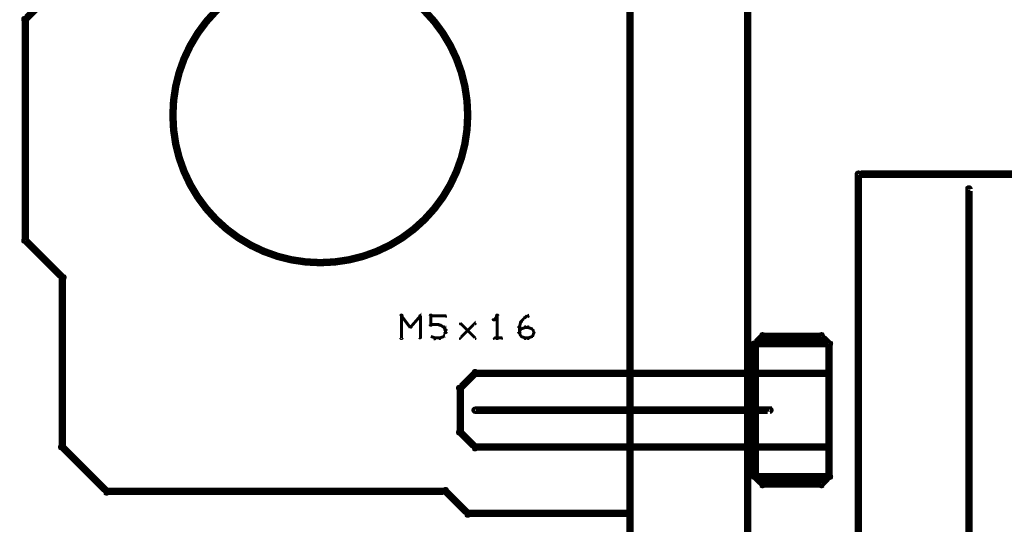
# Model space of a CAD drawing. Extents: x 26 to 524, y 33 to 520.
# Tile 75 of 95: x 327 to 394, y 340 to 374. Entities that reach past the tile are written whole.
import ezdxf

# ---------------------------------------------------------------- set-up
doc = ezdxf.new("R2010")
doc.units = 0
for name, color, linetype in [('BOTTOM', 22, 'CONTINUOUS'), ('DRAWING', 1, 'CONTINUOUS'), ('DRAWING2', 4, 'CONTINUOUS'), ('OUTLINES', 5, 'CONTINUOUS')]:
    doc.layers.add(name, color=color, linetype=linetype)

msp = doc.modelspace()

# ---------------------------------------------------------------- linework, layer by layer
at = {"layer": 'BOTTOM', "color": 251}
msp.add_lwpolyline([(347.5, 377.4, 0.3, 0.3, 1), (347.5, 377.6, 0, 0, 0), (347.5, 377.5, 0, 0, 0), (347.5, 377.5, 0.5, 0.5, 1), (347.5, 357.5, 0, 0, 0), (347.5, 357.5, 0.3, 0.3, 0), (347.5, 357.4, 0.3, 0.3, 1), (347.5, 357.6, 0, 0, 0), (347.5, 357.6, 0.3, 0.3, 1), (347.5, 357.4, 0, 0, 0), (347.5, 357.5, 0, 0, 0), (347.5, 357.5, 0.5, 0.5, 1), (347.5, 377.5, 0.5, 0.5, 0), (347.5, 377.5, 0, 0, 0), (347.5, 377.5, 0.3, 0.3, 0), (347.5, 377.6, 0.3, 0.3, 1), (347.5, 377.4, 0, 0, 0)], format="xyseb", close=True, dxfattribs=at)
at = {"layer": 'DRAWING', "color": 2}
msp.add_lwpolyline([(358, 347.6, 0.3, 0.3, 1), (358, 347.4, 0, 0, 0), (358, 347.5, 0, 0, 0), (358, 347.5, 0.5, 0.5, 0), (378, 347.5, 0.5, 0.5, 0), (378, 347.5, 0, 0, 0), (378, 347.5, 0.3, 0.3, 0), (378, 347.4, 0.3, 0.3, 1), (378, 347.6, 0, 0, 0)], format="xyseb", dxfattribs=at)
at = {"layer": 'DRAWING2', "color": 171}
msp.add_lwpolyline([(376.5, 202.5, 0.5, 0.5, 0), (376.5, 402.5, 0, 0, 0), (376.5, 402.5, 0.3, 0.3, 0), (376.6, 402.5, 0.3, 0.3, 1), (376.4, 402.5, 0, 0, 0), (376.5, 402.4, 0.3, 0.3, 1), (376.5, 402.6, 0, 0, 0), (376.5, 402.5, 0, 0, 0), (376.5, 402.5, 0.5, 0.5, 0), (368.5, 402.5, 0, 0, 0), (368.5, 402.5, 0.3, 0.3, 0), (368.5, 402.6, 0.3, 0.3, 1), (368.5, 402.4, 0, 0, 0), (368.6, 402.5, 0.3, 0.3, 1), (368.4, 402.5, 0, 0, 0), (368.5, 402.5, 0, 0, 0), (368.5, 402.5, 0.5, 0.5, 0), (368.5, 202.5, 0.5, 0.5, 0)], format="xyseb", dxfattribs=at)
at = {"layer": 'OUTLINES', "color": 11}
for points in [[(330, 376.5, 0.5, 0.5, 0), (327.5, 374, 0, 0, 0), (327.5, 374, 0.3, 0.3, 0), (327.4, 374.1, 0.3, 0.3, 1), (327.6, 373.9, 0, 0, 0), (327.6, 374, 0.3, 0.3, 1), (327.4, 374, 0, 0, 0), (327.5, 374, 0, 0, 0), (327.5, 374, 0.5, 0.5, 0), (327.5, 359, 0, 0, 0), (327.5, 359, 0.3, 0.3, 0), (327.4, 359, 0.3, 0.3, 1), (327.6, 359, 0, 0, 0), (327.6, 359.1, 0.3, 0.3, 1), (327.4, 358.9, 0, 0, 0), (327.5, 359, 0, 0, 0), (327.5, 359, 0.5, 0.5, 0), (330, 356.5, 0, 0, 0), (330, 356.5, 0.3, 0.3, 0), (329.9, 356.4, 0.3, 0.3, 1), (330.1, 356.6, 0, 0, 0), (330.1, 356.5, 0.3, 0.3, 1), (329.9, 356.5, 0, 0, 0), (330, 356.5, 0, 0, 0), (330, 356.5, 0.5, 0.5, 0), (330, 345, 0, 0, 0), (330, 345, 0.3, 0.3, 0), (329.9, 345, 0.3, 0.3, 1), (330.1, 345, 0, 0, 0), (330.1, 345.1, 0.3, 0.3, 1), (329.9, 344.9, 0, 0, 0), (330, 345, 0, 0, 0), (330, 345, 0.5, 0.5, 0), (333, 342, 0, 0, 0), (333, 342, 0.3, 0.3, 0), (332.9, 341.9, 0.3, 0.3, 1), (333.1, 342.1, 0, 0, 0), (333, 342.1, 0.3, 0.3, 1), (333, 341.9, 0, 0, 0), (333, 342, 0, 0, 0), (333, 342, 0.5, 0.5, 0), (356, 342, 0, 0, 0), (356, 342, 0.3, 0.3, 0), (356, 341.9, 0.3, 0.3, 1), (356, 342.1, 0, 0, 0), (356.1, 342.1, 0.3, 0.3, 1), (355.9, 341.9, 0, 0, 0), (356, 342, 0, 0, 0), (356, 342, 0.5, 0.5, 0), (357.5, 340.5, 0, 0, 0), (357.5, 340.5, 0.3, 0.3, 0), (357.4, 340.4, 0.3, 0.3, 1), (357.6, 340.6, 0, 0, 0), (357.5, 340.6, 0.3, 0.3, 1), (357.5, 340.4, 0, 0, 0), (357.5, 340.5, 0, 0, 0), (357.5, 340.5, 0.5, 0.5, 0), (368.5, 340.5, 0, 0, 0), (368.5, 340.5, 0.3, 0.3, 0), (368.5, 340.4, 0.3, 0.3, 1), (368.5, 340.6, 0, 0, 0), (368.4, 340.5, 0.3, 0.3, 1), (368.6, 340.5, 0, 0, 0), (368.5, 340.5, 0, 0, 0), (368.5, 340.5, 0.5, 0.5, 0), (368.5, 394.5, 0, 0, 0)], [(422.5, 363.5, 0.5, 0.5, 0), (384, 363.5, 0.5, 0.5, 0), (384, 363.5, 0, 0, 0), (384, 363.5, 0.3, 0.3, 0), (384, 363.6, 0.3, 0.3, 1), (384, 363.4, 0, 0, 0), (384.1, 363.5, 0.3, 0.3, 1), (383.9, 363.5, 0, 0, 0), (384, 363.5, 0, 0, 0), (384, 363.5, 0.5, 0.5, 0), (384, 278.5, 0, 0, 0), (384, 278.5, 0.3, 0.3, 0), (383.9, 278.5, 0.3, 0.3, 1), (384.1, 278.5, 0, 0, 0), (384, 278.6, 0.3, 0.3, 1), (384, 278.4, 0, 0, 0), (384, 278.5, 0, 0, 0), (384, 278.5, 0.5, 0.5, 0), (422.5, 278.5, 0, 0, 0)], [(391.4, 279.5, 0.3, 0.3, 1), (391.6, 279.5, 0, 0, 0), (391.5, 279.5, 0, 0, 0), (391.5, 279.5, 0.5, 0.5, 0), (391.5, 362.5, 0.5, 0.5, 0), (391.5, 362.5, 0, 0, 0), (391.5, 362.5, 0.3, 0.3, 0), (391.6, 362.5, 0.3, 0.3, 1), (391.4, 362.5, 0, 0, 0)], [(352.9, 352.4, 0.1, 0.1, 1), (353.1, 352.4, 0, 0, 0), (353, 352.4, 0, 0, 0), (353, 352.4, 0.2, 0.2, 0), (353, 353.9, 0.2, 0.2, 0), (353, 353.9, 0, 0, 0), (353, 353.9, 0.1, 0.1, 0), (353.1, 353.9, 0.1, 0.1, 1), (352.9, 353.9, 0, 0, 0)], [(353, 353.9, 0.1, 0.1, 1), (353, 353.8, 0, 0, 0), (353, 353.9, 0, 0, 0), (353, 353.9, 0.2, 0.2, 0), (353.6, 353.1, 0.2, 0.2, 0), (353.6, 353.1, 0, 0, 0), (353.6, 353.1, 0.1, 0.1, 0), (353.6, 353.1, 0.1, 0.1, 1), (353.7, 353.2, 0, 0, 0)], [(353.6, 353.2, 0.1, 0.1, 1), (353.7, 353.1, 0, 0, 0), (353.6, 353.1, 0, 0, 0), (353.6, 353.1, 0.2, 0.2, 0), (354.3, 353.9, 0.2, 0.2, 0), (354.3, 353.9, 0, 0, 0), (354.3, 353.9, 0.1, 0.1, 0), (354.3, 353.8, 0.1, 0.1, 1), (354.2, 353.9, 0, 0, 0)], [(354.3, 353.9, 0.1, 0.1, 1), (354.2, 353.9, 0, 0, 0), (354.3, 353.9, 0, 0, 0), (354.3, 353.9, 0.2, 0.2, 0), (354.3, 352.4, 0.2, 0.2, 0), (354.3, 352.4, 0, 0, 0), (354.3, 352.4, 0.1, 0.1, 0), (354.2, 352.4, 0.1, 0.1, 1), (354.3, 352.4, 0, 0, 0)], [(354.9, 353.3, 0.1, 0.1, 1), (355.1, 353.3, 0, 0, 0), (355, 353.3, 0, 0, 0), (355, 353.3, 0.2, 0.2, 0), (355, 353.9, 0.2, 0.2, 0), (355, 353.9, 0, 0, 0), (355, 353.9, 0.1, 0.1, 0), (355.1, 353.9, 0.1, 0.1, 1), (354.9, 353.9, 0, 0, 0)], [(355, 353.9, 0.1, 0.1, 1), (355, 353.8, 0, 0, 0), (355, 353.9, 0, 0, 0), (355, 353.9, 0.2, 0.2, 0), (356, 353.9, 0.2, 0.2, 0), (356, 353.9, 0, 0, 0), (356, 353.9, 0.1, 0.1, 0), (356, 353.8, 0.1, 0.1, 1), (356, 353.9, 0, 0, 0)], [(359.5, 353.8, 0.1, 0.1, 1), (359.5, 353.9, 0, 0, 0), (359.5, 353.9, 0, 0, 0), (359.5, 353.9, 0.2, 0.2, 0), (359.3, 353.6, 0.2, 0.2, 0), (359.3, 353.6, 0, 0, 0), (359.3, 353.6, 0.1, 0.1, 0), (359.2, 353.7, 0.1, 0.1, 1), (359.3, 353.6, 0, 0, 0)], [(359.4, 352.4, 0.1, 0.1, 1), (359.6, 352.4, 0, 0, 0), (359.5, 352.4, 0, 0, 0), (359.5, 352.4, 0.2, 0.2, 0), (359.5, 353.9, 0.2, 0.2, 0), (359.5, 353.9, 0, 0, 0), (359.5, 353.9, 0.1, 0.1, 0), (359.6, 353.9, 0.1, 0.1, 1), (359.4, 353.9, 0, 0, 0)], [(361.4, 353.8, 0.1, 0.1, 1), (361.4, 353.7, 0, 0, 0), (361.4, 353.8, 0, 0, 0), (361.4, 353.8, 0.2, 0.2, 0), (361.6, 353.9, 0.2, 0.2, 0), (361.6, 353.9, 0, 0, 0), (361.6, 353.9, 0.1, 0.1, 0), (361.6, 353.8, 0.1, 0.1, 1), (361.6, 353.9, 0, 0, 0)], [(355.6, 353.2, 0.1, 0.1, 1), (355.6, 353.3, 0, 0, 0), (355.6, 353.3, 0, 0, 0), (355.6, 353.3, 0.2, 0.2, 0), (355, 353.3, 0.2, 0.2, 0), (355, 353.3, 0, 0, 0), (355, 353.3, 0.1, 0.1, 0), (355, 353.3, 0.1, 0.1, 1), (355, 353.2, 0, 0, 0)], [(355.9, 353.1, 0.1, 0.1, 1), (355.9, 353.2, 0, 0, 0), (355.9, 353.1, 0, 0, 0), (355.9, 353.1, 0.2, 0.2, 0), (355.6, 353.3, 0.2, 0.2, 0), (355.6, 353.3, 0, 0, 0), (355.6, 353.3, 0.1, 0.1, 0), (355.6, 353.3, 0.1, 0.1, 1), (355.6, 353.2, 0, 0, 0)], [(357, 352.4, 0.1, 0.1, 1), (357, 352.3, 0, 0, 0), (357, 352.4, 0, 0, 0), (357, 352.4, 0.2, 0.2, 0), (358, 353.4, 0.2, 0.2, 0), (358, 353.4, 0, 0, 0), (358, 353.4, 0.1, 0.1, 0), (358, 353.3, 0.1, 0.1, 1), (358, 353.4, 0, 0, 0)], [(358, 352.3, 0.1, 0.1, 1), (358, 352.4, 0, 0, 0), (358, 352.4, 0, 0, 0), (358, 352.4, 0.2, 0.2, 0), (357, 353.4, 0.2, 0.2, 0), (357, 353.4, 0, 0, 0), (357, 353.4, 0.1, 0.1, 0), (357, 353.4, 0.1, 0.1, 1), (357, 353.3, 0, 0, 0)], [(361, 353.1, 0.1, 0.1, 1), (361, 353.1, 0, 0, 0), (361, 353.1, 0, 0, 0), (361, 353.1, 0.2, 0.2, 0), (361.1, 353.5, 0.2, 0.2, 0), (361.1, 353.5, 0, 0, 0), (361.1, 353.5, 0.1, 0.1, 0), (361.2, 353.5, 0.1, 0.1, 1), (361.1, 353.5, 0, 0, 0)], [(361.1, 353.5, 0.1, 0.1, 1), (361.2, 353.5, 0, 0, 0), (361.1, 353.5, 0, 0, 0), (361.1, 353.5, 0.2, 0.2, 0), (361.4, 353.8, 0.2, 0.2, 0), (361.4, 353.8, 0, 0, 0), (361.4, 353.8, 0.1, 0.1, 0), (361.4, 353.7, 0.1, 0.1, 1), (361.3, 353.8, 0, 0, 0)], [(355.8, 352.5, 0.1, 0.1, 1), (355.9, 352.5, 0, 0, 0), (355.9, 352.5, 0, 0, 0), (355.9, 352.5, 0.2, 0.2, 0), (356, 352.8, 0.2, 0.2, 0), (356, 352.8, 0, 0, 0), (356, 352.8, 0.1, 0.1, 0), (356, 352.7, 0.1, 0.1, 1), (356, 352.8, 0, 0, 0)], [(356, 352.9, 0.1, 0.1, 1), (356, 352.9, 0, 0, 0), (356, 352.9, 0, 0, 0), (356, 352.9, 0.2, 0.2, 0), (355.9, 353.1, 0.2, 0.2, 0), (355.9, 353.1, 0, 0, 0), (355.9, 353.1, 0.1, 0.1, 0), (355.9, 353.1, 0.1, 0.1, 1), (355.8, 353.1, 0, 0, 0)], [(355.9, 352.8, 0.1, 0.1, 1), (356.1, 352.8, 0, 0, 0), (356, 352.8, 0, 0, 0), (356, 352.8, 0.2, 0.2, 0), (356, 352.9, 0.2, 0.2, 0), (356, 352.9, 0, 0, 0), (356, 352.9, 0.1, 0.1, 0), (356.1, 352.9, 0.1, 0.1, 1), (355.9, 352.9, 0, 0, 0)], [(360.9, 352.8, 0.1, 0.1, 1), (361.1, 352.8, 0, 0, 0), (361, 352.8, 0, 0, 0), (361, 352.8, 0.2, 0.2, 0), (361, 353.1, 0.2, 0.2, 0), (361, 353.1, 0, 0, 0), (361, 353.1, 0.1, 0.1, 0), (361.1, 353.1, 0.1, 0.1, 1), (360.9, 353.1, 0, 0, 0)], [(361, 352.8, 0.1, 0.1, 1), (361, 352.7, 0, 0, 0), (361, 352.8, 0, 0, 0), (361, 352.8, 0.2, 0.2, 0), (361.1, 353, 0.2, 0.2, 0), (361.1, 353, 0, 0, 0), (361.1, 353, 0.1, 0.1, 0), (361.2, 353, 0.1, 0.1, 1), (361.1, 353, 0, 0, 0)], [(361.1, 352.5, 0.1, 0.1, 1), (361.2, 352.5, 0, 0, 0), (361.1, 352.5, 0, 0, 0), (361.1, 352.5, 0.2, 0.2, 0), (361, 352.8, 0.2, 0.2, 0), (361, 352.8, 0, 0, 0), (361, 352.8, 0.1, 0.1, 0), (361, 352.8, 0.1, 0.1, 1), (361, 352.7, 0, 0, 0)], [(361.1, 353, 0.1, 0.1, 1), (361.1, 353, 0, 0, 0), (361.1, 353, 0, 0, 0), (361.1, 353, 0.2, 0.2, 0), (361.4, 353.1, 0.2, 0.2, 0), (361.4, 353.1, 0, 0, 0), (361.4, 353.1, 0.1, 0.1, 0), (361.4, 353.1, 0.1, 0.1, 1), (361.4, 353.2, 0, 0, 0)], [(361.4, 353.2, 0.1, 0.1, 1), (361.4, 353.1, 0, 0, 0), (361.4, 353.1, 0, 0, 0), (361.4, 353.1, 0.2, 0.2, 0), (361.6, 353.1, 0.2, 0.2, 0), (361.6, 353.1, 0, 0, 0), (361.6, 353.1, 0.1, 0.1, 0), (361.6, 353.1, 0.1, 0.1, 1), (361.6, 353.2, 0, 0, 0)], [(361.6, 353.2, 0.1, 0.1, 1), (361.6, 353.1, 0, 0, 0), (361.6, 353.1, 0, 0, 0), (361.6, 353.1, 0.2, 0.2, 0), (361.9, 353, 0.2, 0.2, 0), (361.9, 353, 0, 0, 0), (361.9, 353, 0.1, 0.1, 0), (361.9, 353, 0.1, 0.1, 1), (361.9, 353, 0, 0, 0)], [(361.9, 353, 0.1, 0.1, 1), (361.8, 353, 0, 0, 0), (361.9, 353, 0, 0, 0), (361.9, 353, 0.2, 0.2, 0), (362, 352.8, 0.2, 0.2, 0), (362, 352.8, 0, 0, 0), (362, 352.8, 0.1, 0.1, 0), (362, 352.7, 0.1, 0.1, 1), (362, 352.8, 0, 0, 0)], [(362, 352.7, 0.1, 0.1, 1), (362, 352.8, 0, 0, 0), (362, 352.8, 0, 0, 0), (362, 352.8, 0.2, 0.2, 0), (361.9, 352.5, 0.2, 0.2, 0), (361.9, 352.5, 0, 0, 0), (361.9, 352.5, 0.1, 0.1, 0), (361.8, 352.5, 0.1, 0.1, 1), (361.9, 352.5, 0, 0, 0)], [(355, 352.5, 0.1, 0.1, 1), (355, 352.5, 0, 0, 0), (355, 352.5, 0, 0, 0), (355, 352.5, 0.2, 0.2, 0), (355.3, 352.4, 0.2, 0.2, 0), (355.3, 352.4, 0, 0, 0), (355.3, 352.4, 0.1, 0.1, 0), (355.2, 352.3, 0.1, 0.1, 1), (355.3, 352.4, 0, 0, 0)], [(355.3, 352.4, 0.1, 0.1, 1), (355.3, 352.3, 0, 0, 0), (355.3, 352.4, 0, 0, 0), (355.3, 352.4, 0.2, 0.2, 0), (355.6, 352.4, 0.2, 0.2, 0), (355.6, 352.4, 0, 0, 0), (355.6, 352.4, 0.1, 0.1, 0), (355.6, 352.3, 0.1, 0.1, 1), (355.6, 352.4, 0, 0, 0)], [(355.6, 352.4, 0.1, 0.1, 1), (355.6, 352.3, 0, 0, 0), (355.6, 352.4, 0, 0, 0), (355.6, 352.4, 0.2, 0.2, 0), (355.9, 352.5, 0.2, 0.2, 0), (355.9, 352.5, 0, 0, 0), (355.9, 352.5, 0.1, 0.1, 0), (355.9, 352.5, 0.1, 0.1, 1), (355.9, 352.5, 0, 0, 0)], [(359.3, 352.4, 0.1, 0.1, 1), (359.3, 352.3, 0, 0, 0), (359.3, 352.4, 0, 0, 0), (359.3, 352.4, 0.2, 0.2, 0), (359.8, 352.4, 0.2, 0.2, 0), (359.8, 352.4, 0, 0, 0), (359.8, 352.4, 0.1, 0.1, 0), (359.8, 352.3, 0.1, 0.1, 1), (359.8, 352.4, 0, 0, 0)], [(361.4, 352.3, 0.1, 0.1, 1), (361.4, 352.4, 0, 0, 0), (361.4, 352.4, 0, 0, 0), (361.4, 352.4, 0.2, 0.2, 0), (361.1, 352.5, 0.2, 0.2, 0), (361.1, 352.5, 0, 0, 0), (361.1, 352.5, 0.1, 0.1, 0), (361.1, 352.5, 0.1, 0.1, 1), (361.1, 352.5, 0, 0, 0)], [(361.6, 352.3, 0.1, 0.1, 1), (361.6, 352.4, 0, 0, 0), (361.6, 352.4, 0, 0, 0), (361.6, 352.4, 0.2, 0.2, 0), (361.4, 352.4, 0.2, 0.2, 0), (361.4, 352.4, 0, 0, 0), (361.4, 352.4, 0.1, 0.1, 0), (361.4, 352.4, 0.1, 0.1, 1), (361.4, 352.3, 0, 0, 0)], [(361.9, 352.5, 0.1, 0.1, 1), (361.9, 352.5, 0, 0, 0), (361.9, 352.5, 0, 0, 0), (361.9, 352.5, 0.2, 0.2, 0), (361.6, 352.4, 0.2, 0.2, 0), (361.6, 352.4, 0, 0, 0), (361.6, 352.4, 0.1, 0.1, 0), (361.6, 352.4, 0.1, 0.1, 1), (361.6, 352.3, 0, 0, 0)]]:
    msp.add_lwpolyline(points, format="xyseb", dxfattribs=at)
for points in [[(377.5, 342.6, 0.3, 0.3, 1), (377.5, 342.4, 0, 0, 0), (377.5, 342.5, 0, 0, 0), (377.5, 342.5, 0.5, 0.5, 0), (381.5, 342.5, 0, 0, 0), (381.5, 342.5, 0.3, 0.3, 0), (381.5, 342.4, 0.3, 0.3, 1), (381.5, 342.6, 0, 0, 0), (381.4, 342.6, 0.3, 0.3, 1), (381.6, 342.4, 0, 0, 0), (381.5, 342.5, 0, 0, 0), (381.5, 342.5, 0.5, 0.5, 0), (382, 343, 0, 0, 0), (382, 343, 0.3, 0.3, 0), (382.1, 342.9, 0.3, 0.3, 1), (381.9, 343.1, 0, 0, 0), (381.9, 343, 0.3, 0.3, 1), (382.1, 343, 0, 0, 0), (382, 343, 0, 0, 0), (382, 343, 0.5, 0.5, 0), (382, 352, 0, 0, 0), (382, 352, 0.3, 0.3, 0), (382.1, 352, 0.3, 0.3, 1), (381.9, 352, 0, 0, 0), (381.9, 351.9, 0.3, 0.3, 1), (382.1, 352.1, 0, 0, 0), (382, 352, 0, 0, 0), (382, 352, 0.5, 0.5, 0), (381.5, 352.5, 0, 0, 0), (381.5, 352.5, 0.3, 0.3, 0), (381.6, 352.6, 0.3, 0.3, 1), (381.4, 352.4, 0, 0, 0), (381.5, 352.4, 0.3, 0.3, 1), (381.5, 352.6, 0, 0, 0), (381.5, 352.5, 0, 0, 0), (381.5, 352.5, 0.5, 0.5, 0), (377.5, 352.5, 0, 0, 0), (377.5, 352.5, 0.3, 0.3, 0), (377.5, 352.6, 0.3, 0.3, 1), (377.5, 352.4, 0, 0, 0), (377.6, 352.4, 0.3, 0.3, 1), (377.4, 352.6, 0, 0, 0), (377.5, 352.5, 0, 0, 0), (377.5, 352.5, 0.5, 0.5, 0), (377, 352, 0, 0, 0), (377, 352, 0.3, 0.3, 0), (376.9, 352.1, 0.3, 0.3, 1), (377.1, 351.9, 0, 0, 0), (377.1, 352, 0.3, 0.3, 1), (376.9, 352, 0, 0, 0), (377, 352, 0, 0, 0), (377, 352, 0.5, 0.5, 0), (377, 343, 0, 0, 0), (377, 343, 0.3, 0.3, 0), (376.9, 343, 0.3, 0.3, 1), (377.1, 343, 0, 0, 0), (377.1, 343.1, 0.3, 0.3, 1), (376.9, 342.9, 0, 0, 0), (377, 343, 0, 0, 0), (377, 343, 0.5, 0.5, 0), (377.5, 342.5, 0.5, 0.5, 0), (377.5, 342.5, 0, 0, 0), (377.5, 342.5, 0.3, 0.3, 0), (377.4, 342.4, 0.3, 0.3, 1), (377.6, 342.6, 0, 0, 0)], [(377, 350.1, 0.3, 0.3, 1), (377, 349.9, 0, 0, 0), (377, 350, 0, 0, 0), (377, 350, 0.5, 0.5, 0), (382, 350, 0, 0, 0), (382, 350, 0.3, 0.3, 0), (382, 349.9, 0.3, 0.3, 1), (382, 350.1, 0, 0, 0), (381.9, 350, 0.3, 0.3, 1), (382.1, 350, 0, 0, 0), (382, 350, 0, 0, 0), (382, 350, 0.5, 0.5, 0), (382, 352, 0, 0, 0), (382, 352, 0.3, 0.3, 0), (382.1, 352, 0.3, 0.3, 1), (381.9, 352, 0, 0, 0), (382, 351.9, 0.3, 0.3, 1), (382, 352.1, 0, 0, 0), (382, 352, 0, 0, 0), (382, 352, 0.5, 0.5, 0), (377, 352, 0, 0, 0), (377, 352, 0.3, 0.3, 0), (377, 352.1, 0.3, 0.3, 1), (377, 351.9, 0, 0, 0), (377.1, 352, 0.3, 0.3, 1), (376.9, 352, 0, 0, 0), (377, 352, 0, 0, 0), (377, 352, 0.5, 0.5, 0), (377, 350, 0.5, 0.5, 0), (377, 350, 0, 0, 0), (377, 350, 0.3, 0.3, 0), (376.9, 350, 0.3, 0.3, 1), (377.1, 350, 0, 0, 0)], [(377, 349.9, 0.3, 0.3, 1), (377, 350.1, 0, 0, 0), (377, 350, 0, 0, 0), (377, 350, 0.5, 0.5, 0), (358, 350, 0, 0, 0), (358, 350, 0.3, 0.3, 0), (358, 350.1, 0.3, 0.3, 1), (358, 349.9, 0, 0, 0), (358.1, 349.9, 0.3, 0.3, 1), (357.9, 350.1, 0, 0, 0), (358, 350, 0, 0, 0), (358, 350, 0.5, 0.5, 0), (357, 349, 0, 0, 0), (357, 349, 0.3, 0.3, 0), (356.9, 349.1, 0.3, 0.3, 1), (357.1, 348.9, 0, 0, 0), (357.1, 349, 0.3, 0.3, 1), (356.9, 349, 0, 0, 0), (357, 349, 0, 0, 0), (357, 349, 0.5, 0.5, 0), (357, 346, 0, 0, 0), (357, 346, 0.3, 0.3, 0), (356.9, 346, 0.3, 0.3, 1), (357.1, 346, 0, 0, 0), (357.1, 346.1, 0.3, 0.3, 1), (356.9, 345.9, 0, 0, 0), (357, 346, 0, 0, 0), (357, 346, 0.5, 0.5, 0), (358, 345, 0, 0, 0), (358, 345, 0.3, 0.3, 0), (357.9, 344.9, 0.3, 0.3, 1), (358.1, 345.1, 0, 0, 0), (358, 345.1, 0.3, 0.3, 1), (358, 344.9, 0, 0, 0), (358, 345, 0, 0, 0), (358, 345, 0.5, 0.5, 0), (377, 345, 0, 0, 0), (377, 345, 0.3, 0.3, 0), (377, 344.9, 0.3, 0.3, 1), (377, 345.1, 0, 0, 0), (376.9, 345, 0.3, 0.3, 1), (377.1, 345, 0, 0, 0), (377, 345, 0, 0, 0), (377, 345, 0.5, 0.5, 0), (377, 350, 0.5, 0.5, 0), (377, 350, 0, 0, 0), (377, 350, 0.3, 0.3, 0), (377.1, 350, 0.3, 0.3, 1), (376.9, 350, 0, 0, 0)], [(377, 343.1, 0.3, 0.3, 1), (377, 342.9, 0, 0, 0), (377, 343, 0, 0, 0), (377, 343, 0.5, 0.5, 0), (382, 343, 0, 0, 0), (382, 343, 0.3, 0.3, 0), (382, 342.9, 0.3, 0.3, 1), (382, 343.1, 0, 0, 0), (381.9, 343, 0.3, 0.3, 1), (382.1, 343, 0, 0, 0), (382, 343, 0, 0, 0), (382, 343, 0.5, 0.5, 0), (382, 345, 0, 0, 0), (382, 345, 0.3, 0.3, 0), (382.1, 345, 0.3, 0.3, 1), (381.9, 345, 0, 0, 0), (382, 344.9, 0.3, 0.3, 1), (382, 345.1, 0, 0, 0), (382, 345, 0, 0, 0), (382, 345, 0.5, 0.5, 0), (377, 345, 0, 0, 0), (377, 345, 0.3, 0.3, 0), (377, 345.1, 0.3, 0.3, 1), (377, 344.9, 0, 0, 0), (377.1, 345, 0.3, 0.3, 1), (376.9, 345, 0, 0, 0), (377, 345, 0, 0, 0), (377, 345, 0.5, 0.5, 0), (377, 343, 0.5, 0.5, 0), (377, 343, 0, 0, 0), (377, 343, 0.3, 0.3, 0), (376.9, 343, 0.3, 0.3, 1), (377.1, 343, 0, 0, 0)]]:
    msp.add_lwpolyline(points, format="xyseb", close=True, dxfattribs=at)

doc.saveas('drawing.dxf')
